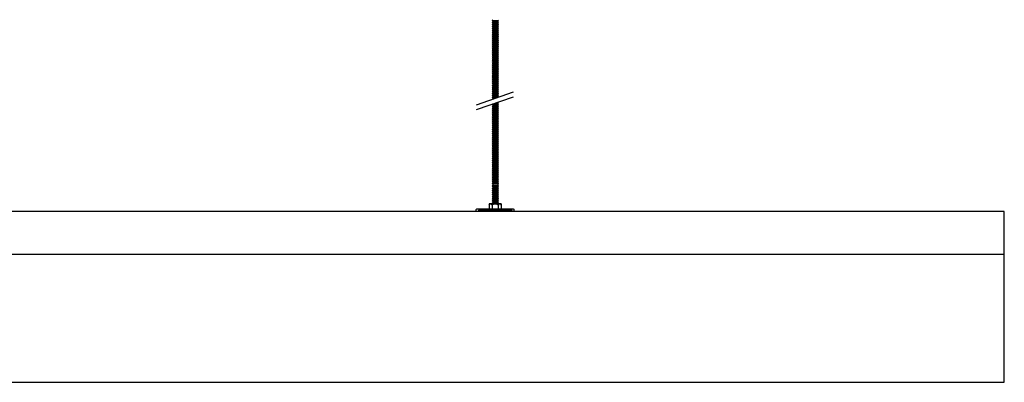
# Model space of a CAD drawing. Header units: millimetres. Extents: x 2538 to 24562, y 4449 to 23795.
# Tile 170 of 256: x 22962 to 24116, y 4449 to 4874. Entities that reach past the tile are written whole.
import ezdxf

# ---------------------------------------------------------------- set-up
doc = ezdxf.new("R2010")
doc.units = ezdxf.units.MM
doc.layers.add('_HD_tornillo', color=30, linetype='Continuous')
doc.layers.add('Make2D$Visible$Curves', color=7, linetype='Continuous', true_color=0x000000)

msp = doc.modelspace()

# ---------------------------------------------------------------- linework, layer by layer
at = {"layer": '_HD_tornillo'}
for p, q in [((23516.4, 4873.3), (23515.8, 4872.5)), ((23515.8, 4872.5), (23522.9, 4872.6)), ((23515.8, 4872.5), (23516.4, 4871.8)), ((23516.4, 4870.9), (23515.8, 4870.1)), ((23515.8, 4870.1), (23522.9, 4870.3)), ((23515.8, 4870.1), (23516.4, 4869.4)), ((23516.4, 4871.8), (23522.4, 4872)), ((23516.4, 4871.8), (23516.4, 4870.9)), ((23516.4, 4870.9), (23522.4, 4871.1)), ((23516.4, 4869.4), (23522.4, 4869.6)), ((23522.4, 4873.5), (23522.9, 4872.6)), ((23522.4, 4872), (23522.9, 4872.6)), ((23522.4, 4872), (23522.4, 4871.1)), ((23522.4, 4871.1), (23522.9, 4870.3)), ((23522.4, 4869.6), (23522.9, 4870.3)), ((23522.4, 4869.6), (23522.4, 4868.9)), ((23516.4, 4868.6), (23515.8, 4867.8)), ((23515.8, 4867.8), (23522.9, 4868)), ((23515.8, 4867.8), (23516.4, 4867.1)), ((23516.4, 4866.3), (23515.8, 4865.4)), ((23515.8, 4865.4), (23522.9, 4865.6)), ((23515.8, 4865.4), (23516.4, 4864.8)), ((23516.4, 4863.9), (23515.8, 4863.1)), ((23515.8, 4863.1), (23522.9, 4863.3)), ((23515.8, 4863.1), (23516.4, 4862.4)), ((23516.4, 4861.5), (23515.8, 4860.7)), ((23515.8, 4860.7), (23522.9, 4860.8)), ((23515.8, 4860.7), (23516.4, 4860)), ((23516.4, 4859.1), (23515.8, 4858.3)), ((23515.8, 4858.3), (23522.9, 4858.4)), ((23515.8, 4858.3), (23516.4, 4857.6)), ((23516.4, 4869.4), (23516.4, 4868.6)), ((23516.4, 4868.6), (23522.4, 4868.9)), ((23516.4, 4867.1), (23522.4, 4867.4)), ((23516.4, 4867.1), (23516.4, 4866.3)), ((23516.4, 4866.3), (23522.4, 4866.5)), ((23516.4, 4864.8), (23522.4, 4865)), ((23516.4, 4864.8), (23516.4, 4863.9)), ((23516.4, 4863.9), (23522.4, 4864.1)), ((23516.4, 4862.4), (23522.4, 4862.6)), ((23516.4, 4862.4), (23516.4, 4861.5)), ((23516.4, 4861.5), (23522.4, 4861.7)), ((23516.4, 4860), (23522.4, 4860.2)), ((23516.4, 4860), (23516.4, 4859.1)), ((23516.4, 4859.1), (23522.4, 4859.3)), ((23522.4, 4868.9), (23522.9, 4868)), ((23522.4, 4867.4), (23522.9, 4868)), ((23522.4, 4867.4), (23522.4, 4866.5)), ((23522.4, 4866.5), (23522.9, 4865.6)), ((23522.4, 4865), (23522.9, 4865.6)), ((23522.4, 4865), (23522.4, 4864.1)), ((23522.4, 4864.1), (23522.9, 4863.3)), ((23522.4, 4862.6), (23522.9, 4863.3)), ((23522.4, 4862.6), (23522.4, 4861.7)), ((23522.4, 4861.7), (23522.9, 4860.8)), ((23522.4, 4860.2), (23522.9, 4860.8)), ((23522.4, 4860.2), (23522.4, 4859.3)), ((23522.4, 4859.3), (23522.9, 4858.4)), ((23522.4, 4857.8), (23522.9, 4858.4)), ((23516.4, 4856.7), (23515.8, 4855.8)), ((23515.8, 4855.8), (23522.9, 4856)), ((23515.8, 4855.8), (23516.4, 4855.2)), ((23516.4, 4854.3), (23515.8, 4853.4)), ((23515.8, 4853.4), (23522.9, 4853.6)), ((23515.8, 4853.4), (23516.4, 4852.8)), ((23516.4, 4851.9), (23515.8, 4851.1)), ((23515.8, 4851.1), (23522.9, 4851.2)), ((23515.8, 4851.1), (23516.4, 4850.4)), ((23516.4, 4849.6), (23515.8, 4848.8)), ((23515.8, 4848.8), (23522.9, 4848.9)), ((23515.8, 4848.8), (23516.4, 4848.1)), ((23516.4, 4847.2), (23515.8, 4846.4)), ((23515.8, 4846.4), (23522.9, 4846.6)), ((23516.4, 4857.6), (23522.4, 4857.8)), ((23516.4, 4857.6), (23516.4, 4856.7)), ((23516.4, 4856.7), (23522.4, 4856.9)), ((23516.4, 4855.2), (23522.4, 4855.4)), ((23516.4, 4855.2), (23516.4, 4854.3)), ((23516.4, 4854.3), (23522.4, 4854.5)), ((23516.4, 4852.8), (23522.4, 4853)), ((23516.4, 4852.8), (23516.4, 4851.9)), ((23516.4, 4851.9), (23522.4, 4852.1)), ((23516.4, 4850.4), (23522.4, 4850.6)), ((23516.4, 4850.4), (23516.4, 4849.6)), ((23516.4, 4849.6), (23522.4, 4849.8)), ((23516.4, 4848.1), (23522.4, 4848.3)), ((23516.4, 4848.1), (23516.4, 4847.2)), ((23516.4, 4847.2), (23522.4, 4847.5)), ((23522.4, 4857.8), (23522.4, 4856.9)), ((23522.4, 4856.9), (23522.9, 4856)), ((23522.4, 4855.4), (23522.9, 4856)), ((23522.4, 4855.4), (23522.4, 4854.5)), ((23522.4, 4854.5), (23522.9, 4853.6)), ((23522.4, 4853), (23522.9, 4853.6)), ((23522.4, 4853), (23522.4, 4852.1)), ((23522.4, 4852.1), (23522.9, 4851.2)), ((23522.4, 4850.6), (23522.9, 4851.2)), ((23522.4, 4850.6), (23522.4, 4849.8)), ((23522.4, 4849.8), (23522.9, 4848.9)), ((23522.4, 4848.3), (23522.9, 4848.9)), ((23522.4, 4848.3), (23522.4, 4847.5)), ((23522.4, 4847.5), (23522.9, 4846.6)), ((23522.4, 4846), (23522.9, 4846.6)), ((23515.8, 4846.4), (23516.4, 4845.7)), ((23516.4, 4844.9), (23515.8, 4844)), ((23515.8, 4844), (23522.9, 4844.2)), ((23515.8, 4844), (23516.4, 4843.4)), ((23516.4, 4842.6), (23515.8, 4841.8)), ((23515.8, 4841.8), (23522.9, 4841.9)), ((23515.8, 4841.8), (23516.4, 4841.1)), ((23516.4, 4840.1), (23515.8, 4839.2)), ((23515.8, 4839.2), (23522.9, 4839.4)), ((23515.8, 4839.2), (23516.4, 4838.6)), ((23516.4, 4837.8), (23515.8, 4837)), ((23515.8, 4837), (23522.9, 4837.1)), ((23515.8, 4837), (23516.4, 4836.3)), ((23516.4, 4835.4), (23515.8, 4834.6)), ((23516.4, 4845.7), (23522.4, 4846)), ((23516.4, 4845.7), (23516.4, 4844.9)), ((23516.4, 4844.9), (23522.4, 4845.1)), ((23516.4, 4843.4), (23522.4, 4843.6)), ((23516.4, 4843.4), (23516.4, 4842.6)), ((23516.4, 4842.6), (23522.4, 4842.8)), ((23516.4, 4841.1), (23522.4, 4841.3)), ((23516.4, 4841.1), (23516.4, 4840.1)), ((23516.4, 4840.1), (23522.4, 4840.3)), ((23516.4, 4838.6), (23522.4, 4838.8)), ((23516.4, 4838.6), (23516.4, 4837.8)), ((23516.4, 4837.8), (23522.4, 4838)), ((23516.4, 4836.3), (23522.4, 4836.5)), ((23516.4, 4836.3), (23516.4, 4835.4)), ((23516.4, 4835.4), (23522.4, 4835.6)), ((23522.4, 4846), (23522.4, 4845.1)), ((23522.4, 4845.1), (23522.9, 4844.2)), ((23522.4, 4843.6), (23522.9, 4844.2)), ((23522.4, 4843.6), (23522.4, 4842.8)), ((23522.4, 4842.8), (23522.9, 4841.9)), ((23522.4, 4841.3), (23522.9, 4841.9)), ((23522.4, 4841.3), (23522.4, 4840.3)), ((23522.4, 4840.3), (23522.9, 4839.4)), ((23522.4, 4838.8), (23522.9, 4839.4)), ((23522.4, 4838.8), (23522.4, 4838)), ((23522.4, 4838), (23522.9, 4837.1)), ((23522.4, 4836.5), (23522.9, 4837.1)), ((23522.4, 4836.5), (23522.4, 4835.6)), ((23522.4, 4835.7), (23522.9, 4834.8)), ((23515.8, 4834.6), (23522.9, 4834.8)), ((23515.8, 4834.6), (23516.4, 4833.9)), ((23516.4, 4833), (23515.8, 4832.2)), ((23515.8, 4832.2), (23522.9, 4832.4)), ((23515.8, 4832.2), (23516.4, 4831.6)), ((23516.4, 4830.6), (23515.8, 4829.8)), ((23515.8, 4829.8), (23522.9, 4830)), ((23515.8, 4829.8), (23516.4, 4829.1)), ((23516.4, 4828.3), (23515.8, 4827.4)), ((23515.8, 4827.4), (23522.9, 4827.6)), ((23515.8, 4827.4), (23516.4, 4826.8)), ((23516.4, 4826), (23515.8, 4825.2)), ((23515.8, 4825.2), (23522.9, 4825.3)), ((23515.8, 4825.2), (23516.4, 4824.5)), ((23516.4, 4823.6), (23515.8, 4822.8)), ((23516.4, 4833.9), (23522.4, 4834.2)), ((23516.4, 4833.9), (23516.4, 4833)), ((23516.4, 4833), (23522.4, 4833.3)), ((23516.4, 4831.6), (23522.4, 4831.8)), ((23516.4, 4831.6), (23516.4, 4830.6)), ((23516.4, 4830.6), (23522.4, 4830.9)), ((23516.4, 4829.1), (23522.4, 4829.4)), ((23516.4, 4829.1), (23516.4, 4828.3)), ((23516.4, 4828.3), (23522.4, 4828.5)), ((23516.4, 4826.8), (23522.4, 4827)), ((23516.4, 4826.8), (23516.4, 4826)), ((23516.4, 4826), (23522.4, 4826.2)), ((23516.4, 4824.5), (23522.4, 4824.7)), ((23516.4, 4824.5), (23516.4, 4823.6)), ((23516.4, 4823.6), (23522.4, 4823.8)), ((23522.4, 4834.2), (23522.9, 4834.8)), ((23522.4, 4834.2), (23522.4, 4833.3)), ((23522.4, 4833.3), (23522.9, 4832.4)), ((23522.4, 4831.8), (23522.9, 4832.4)), ((23522.4, 4831.8), (23522.4, 4830.9)), ((23522.4, 4830.9), (23522.9, 4830)), ((23522.4, 4829.4), (23522.9, 4830)), ((23522.4, 4829.4), (23522.4, 4828.5)), ((23522.4, 4828.5), (23522.9, 4827.6)), ((23522.4, 4827), (23522.9, 4827.6)), ((23522.4, 4827), (23522.4, 4826.2)), ((23522.4, 4826.2), (23522.9, 4825.3)), ((23522.4, 4824.7), (23522.9, 4825.3)), ((23522.4, 4824.7), (23522.4, 4823.8)), ((23522.4, 4823.8), (23522.9, 4823)), ((23515.8, 4822.8), (23522.9, 4823)), ((23515.8, 4822.8), (23516.4, 4822.1)), ((23516.4, 4821.2), (23515.8, 4820.4)), ((23515.8, 4820.4), (23522.9, 4820.6)), ((23515.8, 4820.4), (23516.4, 4819.7)), ((23516.4, 4818.8), (23515.8, 4818)), ((23515.8, 4818), (23522.9, 4818.2)), ((23515.8, 4818), (23516.4, 4817.3)), ((23516.4, 4816.4), (23515.8, 4815.6)), ((23515.8, 4815.6), (23522.9, 4815.8)), ((23515.8, 4815.6), (23516.4, 4814.9)), ((23516.4, 4814), (23515.8, 4813.2)), ((23515.8, 4813.2), (23522.9, 4813.4)), ((23515.8, 4813.2), (23516.4, 4812.5)), ((23516.4, 4822.1), (23522.4, 4822.3)), ((23516.4, 4822.1), (23516.4, 4821.2)), ((23516.4, 4821.2), (23522.4, 4821.5)), ((23516.4, 4819.7), (23522.4, 4820)), ((23516.4, 4819.7), (23516.4, 4818.8)), ((23516.4, 4818.8), (23522.4, 4819.1)), ((23516.4, 4817.3), (23522.4, 4817.6)), ((23516.4, 4817.3), (23516.4, 4816.4)), ((23516.4, 4816.4), (23522.4, 4816.7)), ((23516.4, 4814.9), (23522.4, 4815.2)), ((23516.4, 4814.9), (23516.4, 4814)), ((23516.4, 4814), (23522.4, 4814.2)), ((23516.4, 4812.5), (23522.4, 4812.7)), ((23516.4, 4812.5), (23516.4, 4811.6)), ((23522.4, 4822.3), (23522.9, 4823)), ((23522.4, 4822.3), (23522.4, 4821.5)), ((23522.4, 4821.5), (23522.9, 4820.6)), ((23522.4, 4820), (23522.9, 4820.6)), ((23522.4, 4820), (23522.4, 4819.1)), ((23522.4, 4819.1), (23522.9, 4818.2)), ((23522.4, 4817.6), (23522.9, 4818.2)), ((23522.4, 4817.6), (23522.4, 4816.7)), ((23522.4, 4816.7), (23522.9, 4815.8)), ((23522.4, 4815.2), (23522.9, 4815.8)), ((23522.4, 4815.2), (23522.4, 4814.2)), ((23522.4, 4814.2), (23522.9, 4813.4)), ((23522.4, 4812.7), (23522.9, 4813.4)), ((23522.4, 4812.7), (23522.4, 4811.8)), ((23516.4, 4811.6), (23515.8, 4810.8)), ((23515.8, 4810.8), (23522.9, 4811)), ((23515.8, 4810.8), (23516.4, 4810.1)), ((23516.4, 4809.2), (23515.8, 4808.4)), ((23515.8, 4808.4), (23522.9, 4808.6)), ((23515.8, 4808.4), (23516.4, 4807.7)), ((23516.4, 4806.9), (23515.8, 4806.1)), ((23515.8, 4806.1), (23522.9, 4806.3)), ((23515.8, 4806.1), (23516.4, 4805.4)), ((23516.4, 4804.6), (23515.8, 4803.8)), ((23515.8, 4803.8), (23522.9, 4803.9)), ((23515.8, 4803.8), (23516.4, 4803.1)), ((23516.4, 4802.2), (23515.8, 4801.4)), ((23515.8, 4801.4), (23522.9, 4801.6)), ((23515.8, 4801.4), (23516.4, 4800.7)), ((23516.4, 4811.6), (23522.4, 4811.8)), ((23516.4, 4810.1), (23522.4, 4810.3)), ((23516.4, 4810.1), (23516.4, 4809.2)), ((23516.4, 4809.2), (23522.4, 4809.4)), ((23516.4, 4807.7), (23522.4, 4808)), ((23516.4, 4807.7), (23516.4, 4806.9)), ((23516.4, 4806.9), (23522.4, 4807.2)), ((23516.4, 4805.4), (23522.4, 4805.7)), ((23516.4, 4805.4), (23516.4, 4804.6)), ((23516.4, 4804.6), (23522.4, 4804.8)), ((23516.4, 4803.1), (23522.4, 4803.3)), ((23516.4, 4803.1), (23516.4, 4802.2)), ((23516.4, 4802.2), (23522.4, 4802.4)), ((23516.4, 4800.7), (23522.4, 4800.9)), ((23516.4, 4800.7), (23516.4, 4799.9)), ((23522.4, 4811.8), (23522.9, 4811)), ((23522.4, 4810.3), (23522.9, 4811)), ((23522.4, 4810.3), (23522.4, 4809.4)), ((23522.4, 4809.5), (23522.9, 4808.6)), ((23522.4, 4808), (23522.9, 4808.6)), ((23522.4, 4808), (23522.4, 4807.2)), ((23522.4, 4807.2), (23522.9, 4806.3)), ((23522.4, 4805.7), (23522.9, 4806.3)), ((23522.4, 4805.7), (23522.4, 4804.8)), ((23522.4, 4804.8), (23522.9, 4803.9)), ((23522.4, 4803.3), (23522.9, 4803.9)), ((23522.4, 4803.3), (23522.4, 4802.4)), ((23522.4, 4802.4), (23522.9, 4801.6)), ((23522.4, 4800.9), (23522.9, 4801.6)), ((23522.4, 4800.9), (23522.4, 4800.2)), ((23497.4, 4774), (23540.9, 4789)), ((23516.4, 4799.9), (23515.8, 4799.1)), ((23515.8, 4799.1), (23522.9, 4799.3)), ((23515.8, 4799.1), (23516.4, 4798.4)), ((23516.4, 4797.4), (23515.8, 4796.6)), ((23515.8, 4796.6), (23522.9, 4796.8)), ((23515.8, 4796.6), (23516.4, 4795.9)), ((23516.4, 4795.1), (23515.8, 4794.3)), ((23515.8, 4794.3), (23522.9, 4794.5)), ((23515.8, 4794.3), (23516.4, 4793.6)), ((23516.4, 4792.8), (23515.8, 4791.9)), ((23515.8, 4791.9), (23522.9, 4792.1)), ((23515.8, 4791.9), (23516.4, 4791.3)), ((23516.4, 4790.4), (23515.8, 4789.6)), ((23515.8, 4789.6), (23522.9, 4789.7)), ((23515.8, 4789.6), (23516.4, 4788.9)), ((23516.4, 4799.9), (23522.4, 4800.2)), ((23516.4, 4798.4), (23522.4, 4798.7)), ((23516.4, 4798.4), (23516.4, 4797.4)), ((23516.4, 4797.4), (23522.4, 4797.6)), ((23516.4, 4795.9), (23522.4, 4796.1)), ((23516.4, 4795.9), (23516.4, 4795.1)), ((23516.4, 4795.1), (23522.4, 4795.4)), ((23516.4, 4793.6), (23522.4, 4793.9)), ((23516.4, 4793.6), (23516.4, 4792.8)), ((23516.4, 4792.8), (23522.4, 4793)), ((23516.4, 4791.3), (23522.4, 4791.5)), ((23516.4, 4791.3), (23516.4, 4790.4)), ((23516.4, 4790.4), (23522.4, 4790.6)), ((23516.4, 4788.9), (23522.4, 4789.1)), ((23516.4, 4788.9), (23516.4, 4788)), ((23522.4, 4800.2), (23522.9, 4799.3)), ((23522.4, 4798.7), (23522.9, 4799.3)), ((23522.4, 4798.7), (23522.4, 4797.6)), ((23522.4, 4797.6), (23522.9, 4796.8)), ((23522.4, 4796.1), (23522.9, 4796.8)), ((23522.4, 4796.1), (23522.4, 4795.4)), ((23522.4, 4795.4), (23522.9, 4794.5)), ((23522.4, 4793.9), (23522.9, 4794.5)), ((23522.4, 4793.9), (23522.4, 4793)), ((23522.4, 4793), (23522.9, 4792.1)), ((23522.4, 4791.5), (23522.9, 4792.1)), ((23522.4, 4791.5), (23522.4, 4790.6)), ((23522.4, 4790.6), (23522.9, 4789.7)), ((23522.4, 4789.1), (23522.9, 4789.7)), ((23522.4, 4789.1), (23522.4, 4788.2)), ((23497.4, 4768.3), (23540.9, 4783.3)), ((23516.4, 4788), (23515.8, 4787.2)), ((23515.8, 4787.2), (23522.9, 4787.3)), ((23515.8, 4787.2), (23516.4, 4786.5)), ((23516.4, 4785.6), (23515.8, 4784.8)), ((23515.8, 4784.8), (23522.9, 4785)), ((23515.8, 4784.8), (23516.4, 4784.1)), ((23516.4, 4783.3), (23515.8, 4782.5)), ((23515.8, 4782.5), (23522.5, 4782.7)), ((23515.8, 4782.5), (23516.4, 4781.8)), ((23516.4, 4781), (23516.1, 4780.5)), ((23516.4, 4788), (23522.4, 4788.2)), ((23516.4, 4786.5), (23522.4, 4786.7)), ((23516.4, 4786.5), (23516.4, 4785.6)), ((23516.4, 4785.6), (23522.4, 4785.8)), ((23516.4, 4784.1), (23522.4, 4784.3)), ((23516.4, 4784.1), (23516.4, 4783.3)), ((23516.4, 4783.3), (23522.4, 4783.6)), ((23516.4, 4781.8), (23520.5, 4782)), ((23516.4, 4781.8), (23516.4, 4781)), ((23516.4, 4781), (23517.7, 4781)), ((23522.4, 4788.2), (23522.9, 4787.3)), ((23522.4, 4786.7), (23522.9, 4787.3)), ((23522.4, 4786.7), (23522.4, 4785.8)), ((23522.4, 4785.8), (23522.9, 4785)), ((23522.4, 4784.3), (23522.9, 4785)), ((23522.4, 4784.3), (23522.4, 4783.6)), ((23522.4, 4783.6), (23522.9, 4782.8)), ((23516.4, 4774.9), (23515.8, 4774.1)), ((23515.8, 4774.1), (23522.9, 4774.2)), ((23515.8, 4774.1), (23516.4, 4773.4)), ((23516.4, 4772.4), (23515.8, 4771.6)), ((23515.8, 4771.6), (23522.9, 4771.8)), ((23515.8, 4771.6), (23516.4, 4771)), ((23516.4, 4770), (23515.8, 4769.2)), ((23515.8, 4769.2), (23522.9, 4769.4)), ((23515.8, 4769.2), (23516.4, 4768.5)), ((23516.4, 4767.6), (23515.8, 4766.8)), ((23515.8, 4766.8), (23522.9, 4767)), ((23515.8, 4766.8), (23516.4, 4766.1)), ((23516.4, 4774.9), (23522.4, 4775.1)), ((23516.4, 4773.4), (23522.4, 4773.6)), ((23516.4, 4773.4), (23516.4, 4772.4)), ((23516.4, 4772.4), (23522.4, 4772.7)), ((23516.4, 4771), (23522.4, 4771.2)), ((23516.4, 4771), (23516.4, 4770)), ((23516.4, 4770), (23522.4, 4770.2)), ((23516.4, 4768.5), (23522.4, 4768.8)), ((23516.4, 4768.5), (23516.4, 4767.6)), ((23516.4, 4767.6), (23522.4, 4767.8)), ((23516.4, 4766.1), (23522.4, 4766.3)), ((23516.4, 4766.1), (23516.4, 4765.2)), ((23519.5, 4776), (23522.4, 4776)), ((23521.4, 4776.6), (23522.9, 4776.7)), ((23522.4, 4776), (23522.9, 4776.7)), ((23522.4, 4776), (23522.4, 4775.1)), ((23522.4, 4775.1), (23522.9, 4774.2)), ((23522.4, 4773.6), (23522.9, 4774.2)), ((23522.4, 4773.6), (23522.4, 4772.7)), ((23522.4, 4772.7), (23522.9, 4771.8)), ((23522.4, 4771.2), (23522.9, 4771.8)), ((23522.4, 4771.2), (23522.4, 4770.2)), ((23522.4, 4770.3), (23522.9, 4769.4)), ((23522.4, 4768.8), (23522.9, 4769.4)), ((23522.4, 4768.8), (23522.4, 4767.8)), ((23522.4, 4767.8), (23522.9, 4767)), ((23522.4, 4766.3), (23522.9, 4767)), ((23522.4, 4766.3), (23522.4, 4765.4)), ((23522.7, 4777.1), (23522.9, 4776.7)), ((23516.4, 4765.2), (23515.8, 4764.4)), ((23515.8, 4764.4), (23522.9, 4764.5)), ((23515.8, 4764.4), (23516.4, 4763.7)), ((23516.4, 4762.8), (23515.8, 4761.9)), ((23515.8, 4761.9), (23522.9, 4762.1)), ((23515.8, 4761.9), (23516.4, 4761.3)), ((23516.4, 4760.3), (23515.8, 4759.5)), ((23515.8, 4759.5), (23522.9, 4759.7)), ((23515.8, 4759.5), (23516.4, 4758.8)), ((23516.4, 4757.9), (23515.8, 4757.1)), ((23515.8, 4757.1), (23522.9, 4757.3)), ((23515.8, 4757.1), (23516.4, 4756.4)), ((23516.4, 4755.5), (23515.8, 4754.7)), ((23515.8, 4754.7), (23522.9, 4754.9)), ((23515.8, 4754.7), (23516.4, 4754)), ((23516.4, 4765.2), (23522.4, 4765.4)), ((23516.4, 4763.7), (23522.4, 4763.9)), ((23516.4, 4763.7), (23516.4, 4762.8)), ((23516.4, 4762.8), (23522.4, 4763)), ((23516.4, 4761.3), (23522.4, 4761.5)), ((23516.4, 4761.3), (23516.4, 4760.3)), ((23516.4, 4760.3), (23522.4, 4760.6)), ((23516.4, 4758.8), (23522.4, 4759.1)), ((23516.4, 4758.8), (23516.4, 4757.9)), ((23516.4, 4757.9), (23522.4, 4758.1)), ((23516.4, 4756.4), (23522.4, 4756.6)), ((23516.4, 4756.4), (23516.4, 4755.5)), ((23516.4, 4755.5), (23522.4, 4755.7)), ((23516.4, 4754), (23522.4, 4754.2)), ((23522.4, 4765.4), (23522.9, 4764.5)), ((23522.4, 4763.9), (23522.9, 4764.5)), ((23522.4, 4763.9), (23522.4, 4763)), ((23522.4, 4763), (23522.9, 4762.1)), ((23522.4, 4761.5), (23522.9, 4762.1)), ((23522.4, 4761.5), (23522.4, 4760.6)), ((23522.4, 4760.6), (23522.9, 4759.7)), ((23522.4, 4759.1), (23522.9, 4759.7)), ((23522.4, 4759.1), (23522.4, 4758.1)), ((23522.4, 4758.1), (23522.9, 4757.3)), ((23522.4, 4756.6), (23522.9, 4757.3)), ((23522.4, 4756.6), (23522.4, 4755.7)), ((23522.4, 4755.7), (23522.9, 4754.9)), ((23522.4, 4754.2), (23522.9, 4754.9)), ((23522.4, 4754.2), (23522.4, 4753.3)), ((23516.4, 4753.1), (23515.8, 4752.3)), ((23515.8, 4752.3), (23522.9, 4752.4)), ((23515.8, 4752.3), (23516.4, 4751.6)), ((23516.4, 4750.7), (23515.8, 4749.8)), ((23515.8, 4749.8), (23522.9, 4750)), ((23515.8, 4749.8), (23516.4, 4749.2)), ((23516.4, 4748.3), (23515.8, 4747.4)), ((23515.8, 4747.4), (23522.9, 4747.6)), ((23515.8, 4747.4), (23516.4, 4746.8)), ((23516.4, 4745.8), (23515.8, 4745)), ((23515.8, 4745), (23522.9, 4745.2)), ((23515.8, 4745), (23516.4, 4744.3)), ((23516.4, 4743.4), (23515.8, 4742.6)), ((23515.8, 4742.6), (23522.9, 4742.8)), ((23516.4, 4754), (23516.4, 4753.1)), ((23516.4, 4753.1), (23522.4, 4753.3)), ((23516.4, 4751.6), (23522.4, 4751.8)), ((23516.4, 4751.6), (23516.4, 4750.7)), ((23516.4, 4750.7), (23522.4, 4750.9)), ((23516.4, 4749.2), (23522.4, 4749.4)), ((23516.4, 4749.2), (23516.4, 4748.3)), ((23516.4, 4748.3), (23522.4, 4748.5)), ((23516.4, 4746.8), (23522.4, 4747)), ((23516.4, 4746.8), (23516.4, 4745.8)), ((23516.4, 4745.8), (23522.4, 4746)), ((23516.4, 4744.3), (23522.4, 4744.6)), ((23516.4, 4744.3), (23516.4, 4743.4)), ((23516.4, 4743.4), (23522.4, 4743.6)), ((23522.4, 4753.3), (23522.9, 4752.4)), ((23522.4, 4751.8), (23522.9, 4752.4)), ((23522.4, 4751.8), (23522.4, 4750.9)), ((23522.4, 4750.9), (23522.9, 4750)), ((23522.4, 4749.4), (23522.9, 4750)), ((23522.4, 4749.4), (23522.4, 4748.5)), ((23522.4, 4748.5), (23522.9, 4747.6)), ((23522.4, 4747), (23522.9, 4747.6)), ((23522.4, 4747), (23522.4, 4746)), ((23522.4, 4746.1), (23522.9, 4745.2)), ((23522.4, 4744.6), (23522.9, 4745.2)), ((23522.4, 4744.6), (23522.4, 4743.6)), ((23522.4, 4743.6), (23522.9, 4742.8)), ((23522.4, 4742.1), (23522.9, 4742.8)), ((23515.8, 4742.6), (23516.4, 4741.9)), ((23516.4, 4741), (23515.8, 4740.2)), ((23515.8, 4740.2), (23522.9, 4740.3)), ((23515.8, 4740.2), (23516.4, 4739.5)), ((23516.4, 4738.6), (23515.8, 4737.7)), ((23515.8, 4737.7), (23522.9, 4737.9)), ((23515.8, 4737.7), (23516.4, 4737.1)), ((23516.4, 4736.1), (23515.8, 4735.3)), ((23515.8, 4735.3), (23522.9, 4735.5)), ((23515.8, 4735.3), (23516.4, 4734.6)), ((23516.4, 4733.7), (23515.8, 4732.9)), ((23515.8, 4732.9), (23522.9, 4733.1)), ((23515.8, 4732.9), (23516.4, 4732.2)), ((23516.4, 4731.3), (23515.8, 4730.5)), ((23516.4, 4741.9), (23522.4, 4742.1)), ((23516.4, 4741.9), (23516.4, 4741)), ((23516.4, 4741), (23522.4, 4741.2)), ((23516.4, 4739.5), (23522.4, 4739.7)), ((23516.4, 4739.5), (23516.4, 4738.6)), ((23516.4, 4738.6), (23522.4, 4738.8)), ((23516.4, 4737.1), (23522.4, 4737.3)), ((23516.4, 4737.1), (23516.4, 4736.1)), ((23516.4, 4736.1), (23522.4, 4736.4)), ((23516.4, 4734.6), (23522.4, 4734.9)), ((23516.4, 4734.6), (23516.4, 4733.7)), ((23516.4, 4733.7), (23522.4, 4733.9)), ((23516.4, 4732.2), (23522.4, 4732.5)), ((23516.4, 4732.2), (23516.4, 4731.3)), ((23516.4, 4731.3), (23522.4, 4731.5)), ((23522.4, 4742.1), (23522.4, 4741.2)), ((23522.4, 4741.2), (23522.9, 4740.3)), ((23522.4, 4739.7), (23522.9, 4740.3)), ((23522.4, 4739.7), (23522.4, 4738.8)), ((23522.4, 4738.8), (23522.9, 4737.9)), ((23522.4, 4737.3), (23522.9, 4737.9)), ((23522.4, 4737.3), (23522.4, 4736.4)), ((23522.4, 4736.4), (23522.9, 4735.5)), ((23522.4, 4734.9), (23522.9, 4735.5)), ((23522.4, 4734.9), (23522.4, 4733.9)), ((23522.4, 4734), (23522.9, 4733.1)), ((23522.4, 4732.5), (23522.9, 4733.1)), ((23522.4, 4732.5), (23522.4, 4731.5)), ((23522.4, 4731.5), (23522.9, 4730.7)), ((23515.8, 4730.5), (23522.9, 4730.7)), ((23515.8, 4730.5), (23516.4, 4729.8)), ((23516.4, 4728.9), (23515.8, 4728.1)), ((23515.8, 4728.1), (23522.9, 4728.2)), ((23515.8, 4728.1), (23516.4, 4727.4)), ((23516.4, 4726.5), (23515.8, 4725.6)), ((23515.8, 4725.6), (23522.9, 4725.8)), ((23515.8, 4725.6), (23516.4, 4725)), ((23516.4, 4724), (23515.8, 4723.2)), ((23515.8, 4723.2), (23522.9, 4723.4)), ((23515.8, 4723.2), (23516.4, 4722.5)), ((23516.4, 4721.6), (23515.8, 4720.8)), ((23515.8, 4720.8), (23522.9, 4721)), ((23515.8, 4720.8), (23516.4, 4720.1)), ((23516.4, 4729.8), (23522.4, 4730)), ((23516.4, 4729.8), (23516.4, 4728.9)), ((23516.4, 4728.9), (23522.4, 4729.1)), ((23516.4, 4727.4), (23522.4, 4727.6)), ((23516.4, 4727.4), (23516.4, 4726.5)), ((23516.4, 4726.5), (23522.4, 4726.7)), ((23516.4, 4725), (23522.4, 4725.2)), ((23516.4, 4725), (23516.4, 4724)), ((23516.4, 4724), (23522.4, 4724.3)), ((23516.4, 4722.5), (23522.4, 4722.8)), ((23516.4, 4722.5), (23516.4, 4721.6)), ((23516.4, 4721.6), (23522.4, 4721.8)), ((23516.4, 4720.1), (23522.4, 4720.3)), ((23516.4, 4720.1), (23516.4, 4719.2)), ((23522.4, 4730), (23522.9, 4730.7)), ((23522.4, 4730), (23522.4, 4729.1)), ((23522.4, 4729.1), (23522.9, 4728.2)), ((23522.4, 4727.6), (23522.9, 4728.2)), ((23522.4, 4727.6), (23522.4, 4726.7)), ((23522.4, 4726.7), (23522.9, 4725.8)), ((23522.4, 4725.2), (23522.9, 4725.8)), ((23522.4, 4725.2), (23522.4, 4724.3)), ((23522.4, 4724.3), (23522.9, 4723.4)), ((23522.4, 4722.8), (23522.9, 4723.4)), ((23522.4, 4722.8), (23522.4, 4721.8)), ((23522.4, 4721.9), (23522.9, 4721)), ((23522.4, 4720.3), (23522.9, 4721)), ((23522.4, 4720.3), (23522.4, 4719.4)), ((23516.4, 4719.2), (23515.8, 4718.4)), ((23515.8, 4718.4), (23522.9, 4718.6)), ((23515.8, 4718.4), (23516.4, 4717.7)), ((23516.4, 4716.8), (23515.8, 4716)), ((23515.8, 4716), (23522.9, 4716.1)), ((23515.8, 4716), (23516.4, 4715.3)), ((23516.4, 4714.4), (23515.8, 4713.5)), ((23515.8, 4713.5), (23522.9, 4713.7)), ((23515.8, 4713.5), (23516.4, 4712.9)), ((23516.4, 4711.9), (23515.8, 4711.1)), ((23515.8, 4711.1), (23522.9, 4711.3)), ((23515.8, 4711.1), (23516.4, 4710.4)), ((23516.4, 4709.5), (23515.8, 4708.7)), ((23515.8, 4708.7), (23522.9, 4708.9)), ((23515.8, 4708.7), (23516.4, 4708)), ((23516.4, 4719.2), (23522.4, 4719.4)), ((23516.4, 4717.7), (23522.4, 4717.9)), ((23516.4, 4717.7), (23516.4, 4716.8)), ((23516.4, 4716.8), (23522.4, 4717)), ((23516.4, 4715.3), (23522.4, 4715.5)), ((23516.4, 4715.3), (23516.4, 4714.4)), ((23516.4, 4714.4), (23522.4, 4714.6)), ((23516.4, 4712.9), (23522.4, 4713.1)), ((23516.4, 4712.9), (23516.4, 4711.9)), ((23516.4, 4711.9), (23522.4, 4712.2)), ((23516.4, 4710.4), (23522.4, 4710.7)), ((23516.4, 4710.4), (23516.4, 4709.5)), ((23516.4, 4709.5), (23522.4, 4709.7)), ((23516.4, 4708), (23522.4, 4708.2)), ((23522.4, 4719.4), (23522.9, 4718.6)), ((23522.4, 4717.9), (23522.9, 4718.6)), ((23522.4, 4717.9), (23522.4, 4717)), ((23522.4, 4717), (23522.9, 4716.1)), ((23522.4, 4715.5), (23522.9, 4716.1)), ((23522.4, 4715.5), (23522.4, 4714.6)), ((23522.4, 4714.6), (23522.9, 4713.7)), ((23522.4, 4713.1), (23522.9, 4713.7)), ((23522.4, 4713.1), (23522.4, 4712.2)), ((23522.4, 4712.2), (23522.9, 4711.3)), ((23522.4, 4710.7), (23522.9, 4711.3)), ((23522.4, 4710.7), (23522.4, 4709.7)), ((23522.4, 4709.7), (23522.9, 4708.9)), ((23522.4, 4708.2), (23522.9, 4708.9)), ((23522.4, 4708.2), (23522.4, 4707.3)), ((23516.4, 4707.1), (23515.8, 4706.3)), ((23515.8, 4706.3), (23522.9, 4706.5)), ((23515.8, 4706.3), (23516.4, 4705.6)), ((23516.4, 4704.7), (23515.8, 4703.8)), ((23515.8, 4703.8), (23522.9, 4704)), ((23515.8, 4703.8), (23516.4, 4703.2)), ((23516.4, 4702.3), (23515.8, 4701.4)), ((23515.8, 4701.4), (23522.9, 4701.6)), ((23515.8, 4701.4), (23516.4, 4700.8)), ((23516.4, 4699.8), (23515.8, 4699)), ((23515.8, 4699), (23522.9, 4699.2)), ((23515.8, 4699), (23516.4, 4698.3)), ((23516.4, 4697.4), (23515.8, 4696.6)), ((23515.8, 4696.6), (23522.9, 4696.8)), ((23515.8, 4696.6), (23516.4, 4695.9)), ((23516.4, 4708), (23516.4, 4707.1)), ((23516.4, 4707.1), (23522.4, 4707.3)), ((23516.4, 4705.6), (23522.4, 4705.8)), ((23516.4, 4705.6), (23516.4, 4704.7)), ((23516.4, 4704.7), (23522.4, 4704.9)), ((23516.4, 4703.2), (23522.4, 4703.4)), ((23516.4, 4703.2), (23516.4, 4702.3)), ((23516.4, 4702.3), (23522.4, 4702.5)), ((23516.4, 4700.8), (23522.4, 4701)), ((23516.4, 4700.8), (23516.4, 4699.8)), ((23516.4, 4699.8), (23522.4, 4700.1)), ((23516.4, 4698.3), (23522.4, 4698.6)), ((23516.4, 4698.3), (23516.4, 4697.4)), ((23516.4, 4697.4), (23522.4, 4697.6)), ((23522.4, 4707.3), (23522.9, 4706.5)), ((23522.4, 4705.8), (23522.9, 4706.5)), ((23522.4, 4705.8), (23522.4, 4704.9)), ((23522.4, 4704.9), (23522.9, 4704)), ((23522.4, 4703.4), (23522.9, 4704)), ((23522.4, 4703.4), (23522.4, 4702.5)), ((23522.4, 4702.5), (23522.9, 4701.6)), ((23522.4, 4701), (23522.9, 4701.6)), ((23522.4, 4701), (23522.4, 4700.1)), ((23522.4, 4700.1), (23522.9, 4699.2)), ((23522.4, 4698.6), (23522.9, 4699.2)), ((23522.4, 4698.6), (23522.4, 4697.6)), ((23522.4, 4697.6), (23522.9, 4696.8)), ((23522.4, 4696.1), (23522.9, 4696.8)), ((23516.4, 4695), (23515.8, 4694.2)), ((23515.8, 4694.2), (23522.9, 4694.3)), ((23515.8, 4694.2), (23516.4, 4693.5)), ((23516.4, 4692.6), (23515.8, 4691.8)), ((23515.8, 4691.8), (23522.9, 4691.9)), ((23515.8, 4691.8), (23516.4, 4691.1)), ((23516.4, 4690), (23515.8, 4689.2)), ((23515.8, 4689.2), (23522.9, 4689.4)), ((23515.8, 4689.2), (23516.4, 4688.5)), ((23516.4, 4687.6), (23515.8, 4686.8)), ((23515.8, 4686.8), (23522.9, 4686.9)), ((23515.8, 4686.8), (23516.4, 4686.1)), ((23516.4, 4685.2), (23515.8, 4684.4)), ((23516.4, 4695.9), (23522.4, 4696.1)), ((23516.4, 4695.9), (23516.4, 4695)), ((23516.4, 4695), (23522.4, 4695.2)), ((23516.4, 4693.5), (23522.4, 4693.7)), ((23516.4, 4693.5), (23516.4, 4692.6)), ((23516.4, 4692.6), (23522.4, 4692.8)), ((23516.4, 4691.1), (23522.4, 4691.3)), ((23516.4, 4691.1), (23516.4, 4690)), ((23516.4, 4690), (23522.4, 4690.3)), ((23516.4, 4688.5), (23522.4, 4688.8)), ((23516.4, 4688.5), (23516.4, 4687.6)), ((23516.4, 4687.6), (23522.4, 4687.8)), ((23516.4, 4686.1), (23522.4, 4686.3)), ((23516.4, 4686.1), (23516.4, 4685.2)), ((23516.4, 4685.2), (23522.4, 4685.4)), ((23522.4, 4696.1), (23522.4, 4695.2)), ((23522.4, 4695.2), (23522.9, 4694.3)), ((23522.4, 4693.7), (23522.9, 4694.3)), ((23522.4, 4693.7), (23522.4, 4692.8)), ((23522.4, 4692.8), (23522.9, 4691.9)), ((23522.4, 4691.3), (23522.9, 4691.9)), ((23522.4, 4691.3), (23522.4, 4690.3)), ((23522.4, 4690.3), (23522.9, 4689.4)), ((23522.4, 4688.8), (23522.9, 4689.4)), ((23522.4, 4688.8), (23522.4, 4687.8)), ((23522.4, 4687.8), (23522.9, 4686.9)), ((23522.4, 4686.3), (23522.9, 4686.9)), ((23522.4, 4686.3), (23522.4, 4685.4)), ((23522.4, 4685.4), (23522.9, 4684.5)), ((23515.8, 4684.4), (23522.9, 4684.5)), ((23515.8, 4684.4), (23516.4, 4683.7)), ((23516.4, 4682.8), (23515.8, 4681.7)), ((23515.8, 4681.7), (23522.9, 4681.8)), ((23515.8, 4681.7), (23516.4, 4681)), ((23516.4, 4679.7), (23515.8, 4678.7)), ((23515.8, 4678.7), (23522.9, 4678.8)), ((23515.8, 4678.7), (23516.4, 4678)), ((23516.4, 4676.8), (23515.8, 4676)), ((23515.8, 4676), (23522.9, 4676.2)), ((23515.8, 4676), (23516.4, 4675.3)), ((23516.4, 4674.4), (23515.8, 4673.6)), ((23515.8, 4673.6), (23522.9, 4673.8)), ((23515.8, 4673.6), (23516.4, 4672.9)), ((23516.4, 4683.7), (23522.4, 4683.9)), ((23516.4, 4683.7), (23516.4, 4682.8)), ((23516.4, 4682.5), (23522.4, 4682.7)), ((23516.4, 4681), (23522.4, 4681.2)), ((23516.4, 4681), (23516.4, 4679.7)), ((23516.4, 4679.5), (23522.4, 4679.7)), ((23516.4, 4678), (23522.4, 4678.2)), ((23516.4, 4678), (23516.4, 4676.8)), ((23516.4, 4676.8), (23522.4, 4677)), ((23516.4, 4675.3), (23522.4, 4675.5)), ((23516.4, 4675.3), (23516.4, 4674.4)), ((23516.4, 4674.4), (23522.4, 4674.6)), ((23522.4, 4683.9), (23522.9, 4684.5)), ((23522.4, 4683.9), (23522.4, 4683)), ((23522.4, 4683), (23522.9, 4681.8)), ((23522.4, 4681.2), (23522.9, 4681.8)), ((23522.4, 4681.2), (23522.4, 4679.9)), ((23522.4, 4679.9), (23522.9, 4678.8)), ((23522.4, 4678.2), (23522.9, 4678.8)), ((23522.4, 4678.2), (23522.4, 4677)), ((23522.4, 4677), (23522.9, 4676.2)), ((23522.4, 4675.5), (23522.9, 4676.2)), ((23522.4, 4675.5), (23522.4, 4674.6)), ((23522.4, 4674.6), (23522.9, 4673.8)), ((23522.4, 4673.1), (23522.9, 4673.8)), ((23516.4, 4672), (23515.8, 4671.1)), ((23515.8, 4671.1), (23522.9, 4671.3)), ((23515.8, 4671.1), (23516.4, 4670.5)), ((23516.4, 4669.6), (23515.8, 4668.7)), ((23515.8, 4668.7), (23522.9, 4668.9)), ((23515.8, 4668.7), (23516.4, 4668.1)), ((23516.4, 4667.1), (23515.8, 4666.3)), ((23515.8, 4666.3), (23522.9, 4666.5)), ((23515.8, 4666.3), (23516.4, 4665.6)), ((23516.4, 4664.6), (23515.8, 4663.8)), ((23515.8, 4663.8), (23522.9, 4663.9)), ((23515.8, 4663.8), (23516.4, 4663.1)), ((23516.4, 4662.1), (23515.8, 4661.3)), ((23516.4, 4672.9), (23522.4, 4673.1)), ((23516.4, 4672.9), (23516.4, 4672)), ((23516.4, 4672), (23522.4, 4672.2)), ((23516.4, 4670.5), (23522.4, 4670.7)), ((23516.4, 4670.5), (23516.4, 4669.6)), ((23516.4, 4669.6), (23522.4, 4669.8)), ((23516.4, 4668.1), (23522.4, 4668.3)), ((23516.4, 4668.1), (23516.4, 4667.1)), ((23516.4, 4667.1), (23522.4, 4667.4)), ((23516.4, 4665.6), (23522.4, 4665.9)), ((23516.4, 4665.6), (23516.4, 4664.6)), ((23516.4, 4664.6), (23522.4, 4664.8)), ((23516.4, 4663.1), (23522.4, 4663.3)), ((23516.4, 4663.1), (23516.4, 4662.1)), ((23516.4, 4662.1), (23522.4, 4662.4)), ((23522.4, 4673.1), (23522.4, 4672.2)), ((23522.4, 4672.2), (23522.9, 4671.3)), ((23522.4, 4670.7), (23522.9, 4671.3)), ((23522.4, 4670.7), (23522.4, 4669.8)), ((23522.4, 4669.8), (23522.9, 4668.9)), ((23522.4, 4668.3), (23522.9, 4668.9)), ((23522.4, 4668.3), (23522.4, 4667.4)), ((23522.4, 4667.4), (23522.9, 4666.5)), ((23522.4, 4665.9), (23522.9, 4666.5)), ((23522.4, 4665.9), (23522.4, 4664.8)), ((23522.4, 4664.8), (23522.9, 4663.9)), ((23522.4, 4663.3), (23522.9, 4663.9)), ((23522.4, 4663.3), (23522.4, 4662.4)), ((23522.4, 4662.4), (23522.9, 4661.5)), ((23526.5, 4657.8), (23512.1, 4657.8)), ((23512.1, 4657.8), (23512.1, 4652.1)), ((23512.1, 4652.1), (23526.5, 4652.1)), ((23515.7, 4657.8), (23515.7, 4652.1)), ((23515.8, 4661.3), (23522.9, 4661.5)), ((23515.8, 4661.3), (23516.4, 4660.6)), ((23516.4, 4659.7), (23515.8, 4658.9)), ((23515.8, 4658.9), (23522.9, 4659.1)), ((23515.8, 4658.9), (23516.4, 4658.2)), ((23516.4, 4660.6), (23522.4, 4660.9)), ((23516.4, 4660.6), (23516.4, 4659.7)), ((23516.4, 4659.7), (23522.4, 4660)), ((23516.4, 4659.7), (23522.4, 4660)), ((23516.4, 4658.2), (23522.4, 4658.5)), ((23516.4, 4658.2), (23516.4, 4657.8)), ((23522.4, 4660.9), (23522.9, 4661.5)), ((23522.4, 4660.9), (23522.4, 4660)), ((23522.4, 4660), (23522.9, 4659.1)), ((23522.4, 4658.5), (23522.9, 4659.1)), ((23522.4, 4658.5), (23522.4, 4657.8)), ((23522.9, 4657.8), (23522.9, 4652.1)), ((23526.5, 4657.8), (23526.5, 4652.1))]:
    msp.add_line(p, q, dxfattribs=at)
for centre, radius, start, end in [((23513.9, 4655.9), 1.86, 12.3317, 167.6683), ((23519.3, 4652.6), 5.16, 45.7706, 134.2294), ((23524.7, 4656), 1.81, 11.1529, 168.8471)]:
    msp.add_arc(centre, radius, start, end, dxfattribs=at)
at = {"layer": 'Make2D$Visible$Curves', "color": 7, "lineweight": -3}
for points, weights in [([(23497.2, 4651.1), (23497.2, 4652.1), (23498.2, 4652.1)], [1, 0.707106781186, 1]), ([(23540.3, 4652.1), (23541.3, 4652.1), (23541.3, 4651.1)], [1, 0.707106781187, 1]), ([(23500.2, 4650.1), (23499.2, 4650.1), (23499.2, 4649.1)], [1, 0.707106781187, 1])]:
    msp.add_rational_spline(points, weights, degree=2, dxfattribs=at)
for points in [[(23497.2, 4649), (23497.2, 4650.1), (23497.2, 4651.1)], [(23498.2, 4652.1), (23519.3, 4652.1), (23540.3, 4652.1)], [(23541.3, 4651.1), (23541.3, 4650.1), (23541.3, 4649)], [(24116, 4649), (22916, 4649), (21716, 4649)], [(23499.2, 4649.1), (23499.2, 4649.1), (23499.2, 4649)], [(23539.3, 4650.1), (23519.8, 4650.1), (23500.2, 4650.1)], [(23539.3, 4649), (23539.3, 4649.6), (23539.3, 4650.1)], [(24116, 4591.8), (24116, 4620.4), (24116, 4649)], [(21716, 4599), (22916, 4599), (24116, 4599)], [(24116, 4449), (24116, 4520.4), (24116, 4591.8)], [(21716, 4449), (22916, 4449), (24116, 4449)]]:
    msp.add_open_spline(points, degree=2, dxfattribs=at)

doc.saveas('drawing.dxf')
